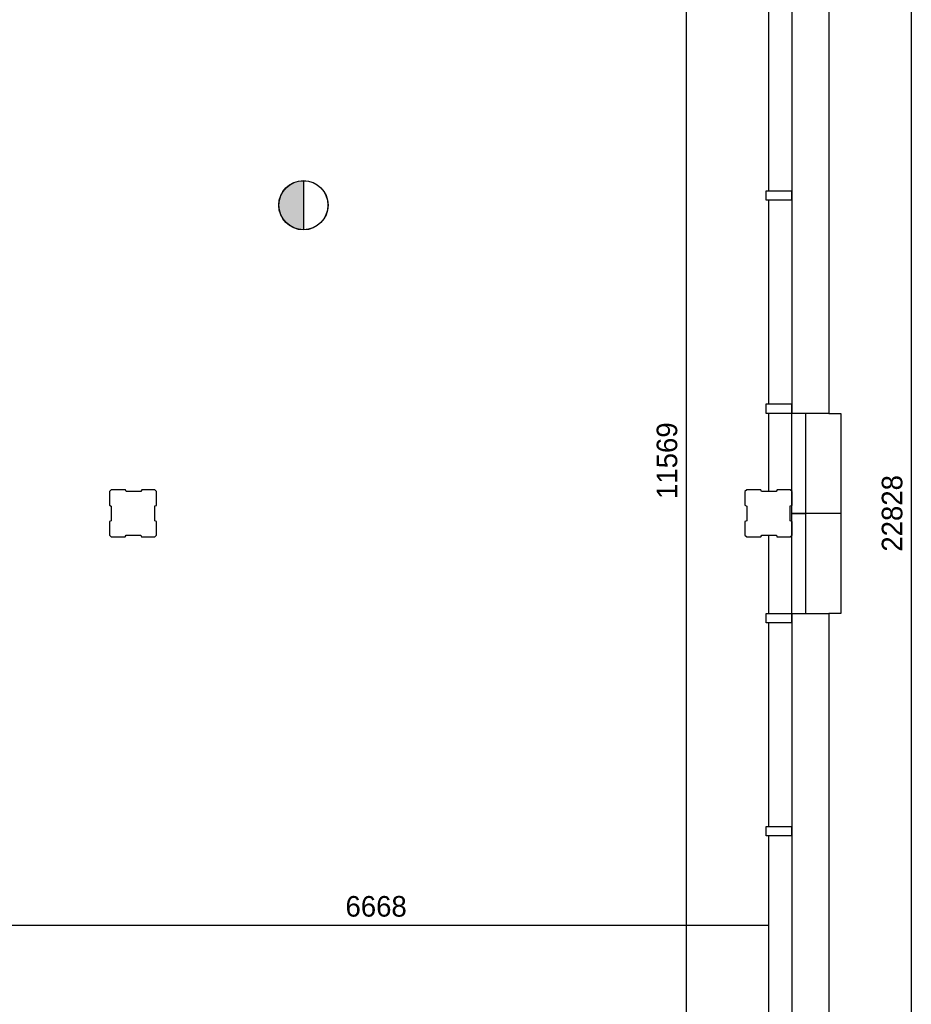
# Model space of a CAD drawing. Extents: x -1826 to 147704, y -44576 to 60962.
# Tile 33 of 75: x 140127 to 147704, y -25837 to -17471. Entities that reach past the tile are written whole.
import ezdxf

# ---------------------------------------------------------------- set-up
doc = ezdxf.new("R2010")
doc.units = 0
doc.header["$MEASUREMENT"] = 0
doc.header["$PDMODE"] = 35
doc.header["$PDSIZE"] = -0.5
doc.layers.get('0').update_dxf_attribs({"linetype": 'CONTINUOUS'})
doc.layers.get('DEFPOINTS').update_dxf_attribs({"linetype": 'CONTINUOUS'})
for name, color, linetype in [('AL21----_BUITENWAND', 252, 'CONTINUOUS'), ('AL31----_BUITENKOZIJN', 252, 'CONTINUOUS'), ('AM$1A---_MAATVOERING', 252, 'CONTINUOUS'), ('Betonpalen', 252, 'CONTINUOUS'), ('brandweer NIEUW', 252, 'CONTINUOUS')]:
    doc.layers.add(name, color=color, linetype=linetype)
doc.styles.add('B-01', font='b-gbp')
doc.dimstyles.new('BBA_STAND', dxfattribs={"dimtxt": 175, "dimasz": 1, "dimexe": 1, "dimexo": 0.001, "dimgap": 75, "dimtad": 1, "dimdec": 0, "dimzin": 0, "dimdsep": 46, "dimtxsty": 'B-01', "dimblk": 'NONE', "dimblk1": 'PIJL1', "dimblk2": 'NONE', "dimcen": 1, "dimse1": 1, "dimse2": 1, "dimclrd": 256, "dimclre": 256, "dimclrt": 256, "dimadec": 4, "dimazin": 0, "dimtfac": 1, "dimtdec": 0, "dimtmove": 0, "dimatfit": 2, "dimldrblk": 'PIJL1', "dimfxl": 1, "dimtfillclr": 256, "dimtolj": 1, "dimtzin": 0, "dimarcsym": 0})

# ---------------------------------------------------------------- blocks, each defined once
blk = doc.blocks.new('*D25')
at = {"layer": 'AM$1A---_MAATVOERING', "lineweight": -2, "transparency": 16777216}
blk.add_line((147704.3, -10252.1), (147704.3, -33079.9), dxfattribs=at)
at = {"layer": 'DEFPOINTS', "color": 0, "transparency": 16777216}
for p in [(147104.2, -10252.1), (147104.2, -33079.9), (147704.3, -33079.9)]:
    blk.add_point(p, dxfattribs=at)
at = {"layer": 'AM$1A---_MAATVOERING', "transparency": 16777216, "insert": (147541.8, -21666), "char_height": 175, "attachment_point": 5, "rotation": 90, "style": 'B-01'}
blk.add_mtext('\\A1;22828', dxfattribs=at)
blk = doc.blocks.new('_None')
blk = doc.blocks.new('PIJL1')
at = {"color": 1, "linetype": 'ByBlock'}
blk.add_line((0, 82.6), (0, -82.6), dxfattribs=at)
blk.add_solid([(-100, 16.7), (-100, -16.7), (0, 0)], dxfattribs=at)
blk = doc.blocks.new('*D88')
at = {"layer": 'AM$1A---_MAATVOERING', "lineweight": -2, "transparency": 16777216}
blk.add_line((145791.3, -15433.5), (145791.3, -27002.7), dxfattribs=at)
at = {"layer": 'DEFPOINTS', "color": 0, "transparency": 16777216}
for p in [(146470.2, -15433.5), (145791.3, -27002.7), (146127.3, -27002.7)]:
    blk.add_point(p, dxfattribs=at)
at = {"layer": 'AM$1A---_MAATVOERING', "transparency": 16777216, "insert": (145628.8, -21218.1), "char_height": 175, "attachment_point": 5, "rotation": 90, "style": 'B-01'}
blk.add_mtext('\\A1;11569', dxfattribs=at)
blk = doc.blocks.new('*D89')
at = {"layer": 'AM$1A---_MAATVOERING', "lineweight": -2, "transparency": 16777216}
blk.add_line((146490.2, -25168.5), (139822.2, -25168.5), dxfattribs=at)
at = {"layer": 'DEFPOINTS', "color": 0, "transparency": 16777216}
for p in [(139822.2, -25015.5), (146490.2, -25015.5), (139822.2, -25168.5)]:
    blk.add_point(p, dxfattribs=at)
at = {"layer": 'AM$1A---_MAATVOERING', "transparency": 16777216, "insert": (143156.2, -25006), "char_height": 175, "attachment_point": 5, "style": 'B-01'}
blk.add_mtext('\\A1;6668', dxfattribs=at)

msp = doc.modelspace()

# ---------------------------------------------------------------- hatches: boundary and pattern name
at = {"layer": 'brandweer NIEUW'}
msp.add_hatch(color=256, dxfattribs=at).paths.add_polyline_path([(142538.3, -19255.7), (142538.3, -18839.2, 1)])

# ---------------------------------------------------------------- linework, layer by layer
at = {"layer": 'AL21----_BUITENWAND'}
for p, q in [((146690.2, -21666), (146690.2, -20736)), ((146490.2, -20816), (146490.2, -21481)), ((146804.2, -20816), (146804.2, -21666)), ((147104.2, -20816), (147104.2, -21666)), ((146690.2, -22596), (146690.2, -21666)), ((146690.2, -21666), (146804.2, -21666)), ((146804.2, -21666), (146690.2, -21666)), ((146804.2, -21666), (146804.2, -22516)), ((147104.2, -21666), (146804.2, -21666)), ((147104.2, -21666), (146804.2, -21666)), ((147104.2, -21666), (147104.2, -22516)), ((146490.2, -21851), (146490.2, -22516))]:
    msp.add_line(p, q, dxfattribs=at)
at = {"layer": 'AL31----_BUITENKOZIJN'}
for p, q in [((147004.2, -17116), (147004.2, -20816)), ((146490.2, -17196), (146490.2, -18926)), ((146690.2, -17196), (146690.2, -18926)), ((146470.2, -19006), (146470.2, -18926)), ((146470.2, -18926), (146690.2, -18926)), ((146690.2, -18926), (146690.2, -19006)), ((146690.2, -19006), (146690.2, -18926)), ((146690.2, -19006), (146470.2, -19006)), ((146490.2, -19006), (146490.2, -20736)), ((146690.2, -19006), (146690.2, -20736)), ((146470.2, -20816), (146470.2, -20736)), ((146470.2, -20736), (146690.2, -20736)), ((146690.2, -20736), (146690.2, -20816)), ((146690.2, -20816), (146470.2, -20816)), ((147004.2, -20816), (146690.2, -20816)), ((147004.2, -20816), (147104.2, -20816)), ((146470.2, -22596), (146470.2, -22516)), ((146470.2, -22516), (146690.2, -22516)), ((146690.2, -22516), (147004.2, -22516)), ((146690.2, -22516), (146690.2, -22596)), ((147004.2, -22516), (147004.2, -26216)), ((147104.2, -22516), (147004.2, -22516)), ((146690.2, -22596), (146470.2, -22596)), ((146490.2, -22596), (146490.2, -24326)), ((146690.2, -22596), (146690.2, -24326)), ((146470.2, -24326), (146690.2, -24326)), ((146470.2, -24406), (146470.2, -24326)), ((146690.2, -24326), (146690.2, -24406)), ((146690.2, -24406), (146690.2, -24326)), ((146690.2, -24406), (146470.2, -24406)), ((146490.2, -24406), (146490.2, -26136)), ((146690.2, -24406), (146690.2, -26136))]:
    msp.add_line(p, q, dxfattribs=at)
at = {"layer": 'Betonpalen'}
for points in [[(140905.3, -21466), (140890.3, -21481), (140890.3, -21596), (140905.3, -21604), (140905.3, -21729), (140890.3, -21734), (140890.3, -21851), (140905.3, -21866), (141024.3, -21866), (141032.3, -21851), (141157.3, -21851), (141162.3, -21866), (141275.3, -21866), (141290.3, -21851), (141290.3, -21736), (141275.3, -21728), (141275.3, -21603), (141290.3, -21598), (141290.3, -21481), (141275.3, -21466), (141164.3, -21466), (141156.3, -21481), (141031.3, -21481), (141026.3, -21466), (140905.3, -21466)], [(146305.7, -21466), (146290.7, -21481), (146290.7, -21596), (146305.7, -21604), (146305.7, -21729), (146290.7, -21734), (146290.7, -21851), (146305.7, -21866), (146424.7, -21866), (146432.7, -21851), (146557.7, -21851), (146562.7, -21866), (146675.7, -21866), (146690.7, -21851), (146690.7, -21736), (146675.7, -21728), (146675.7, -21603), (146690.7, -21598), (146690.7, -21481), (146675.7, -21466), (146564.7, -21466), (146556.7, -21481), (146431.7, -21481), (146426.7, -21466), (146305.7, -21466)]]:
    msp.add_lwpolyline(points, dxfattribs=at)
at = {"layer": 'brandweer NIEUW'}
msp.add_line((142538.3, -18838), (142538.3, -19256.9), dxfattribs=at)
for radius in [209.5, 208.2]:
    msp.add_circle((142538.3, -19047.5), radius, dxfattribs=at)

# ---------------------------------------------------------------- dimensions: what is measured, and where the dimension line sits
at = {"layer": 'AM$1A---_MAATVOERING'}
for base, p1, p2, angle, picture, middle in [((147704.3, -33079.9), (147104.2, -10252.1), (147104.2, -33079.9), 270, '*D25', (147541.8, -21666)), ((145791.3, -27002.7), (146470.2, -15433.5), (146127.3, -27002.7), 270, '*D88', (145628.8, -21218.1)), ((139822.2, -25168.5), (146490.2, -25015.5), (139822.2, -25015.5), 360, '*D89', (143156.2, -25006))]:
    dim = msp.add_linear_dim(base=base, p1=p1, p2=p2, angle=angle, dimstyle='BBA_STAND', dxfattribs=at)
    dim.commit()
    dim.dimension.update_dxf_attribs({"geometry": picture, "text_midpoint": middle})

doc.saveas('drawing.dxf')
